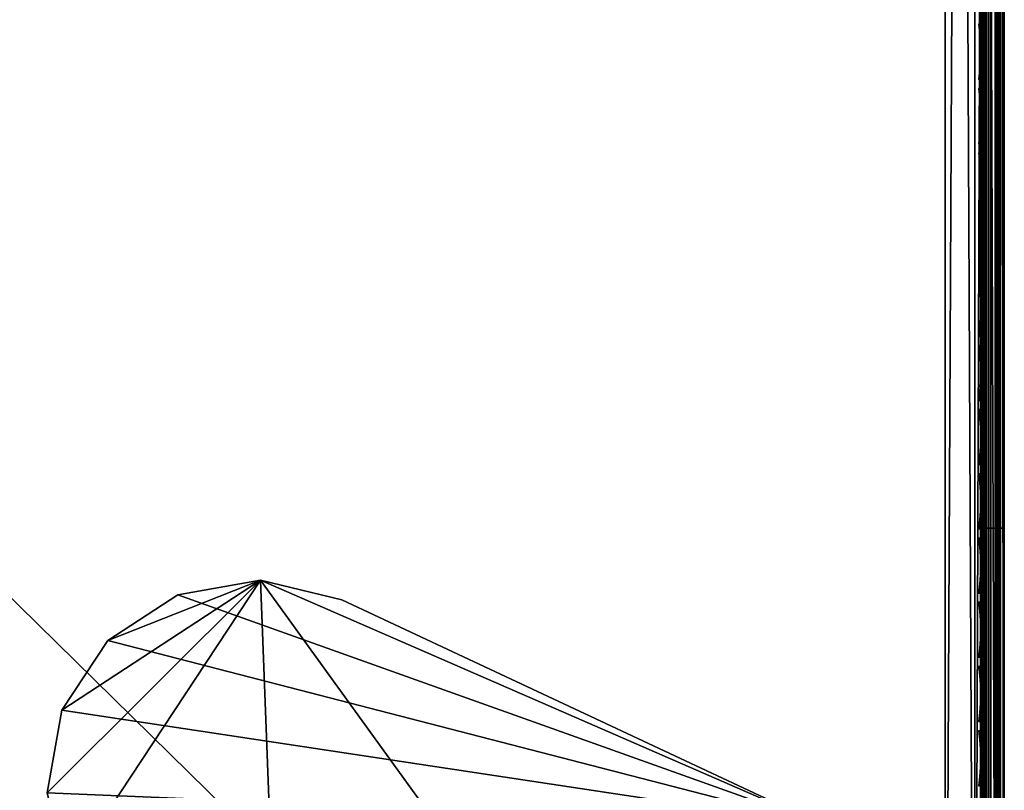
# Model space of a CAD drawing. Header units: inches. Extents: x 0 to 28, y -28 to 0.
# Tile 13 of 62: x 23.8 to 28, y -24.4 to -21.2. Entities that reach past the tile are written whole.
import ezdxf

# ---------------------------------------------------------------- set-up
doc = ezdxf.new("R2010")
doc.units = ezdxf.units.IN
doc.header["$LTSCALE"] = 0.03937
doc.header["$MEASUREMENT"] = 0
for name, color, linetype in [('A-FURN-3-ST', 151, 'Continuous'), ('A-FURN-3-ST-LGHW', 32, 'Continuous'), ('A-FURN-3-ST-SEAM', 250, 'Continuous'), ('A-FURN-3-STITCH', 15, 'Continuous')]:
    doc.layers.add(name, color=color, linetype=linetype)

msp = doc.modelspace()

# ---------------------------------------------------------------- meshes
at = {"layer": 'A-FURN-3-ST'}
mesh = msp.add_polyface(dxfattribs=at)
corners = [(0.25, -0.4912, 5), (27.75, -27.51, 5), (0.25, -27.51, 5), (0.125, -0.4912, 5.0335), (0.125, -27.51, 5.0335), (0.0335, -0.4912, 5.125), (0.0335, -27.51, 5.125), (0, -0.4912, 5.25), (0, -27.51, 5.25), (0.25, -27.7013, 5.0381), (0.125, -27.6885, 5.069), (0.0335, -27.6535, 5.1535), (0, -27.635, 5.2835), (0.25, -26.91, 18), (0.125, -26.91, 17.9665), (0.25, -27.1947, 17.9625), (0.125, -27.186, 17.9302), (0.25, -27.46, 17.8526), (0.125, -27.4433, 17.8236), (0.25, -27.6878, 17.6778), (0.125, -27.6641, 17.6541), (0.0335, -26.91, 17.875), (0.0335, -27.1624, 17.8418), (0.0335, -27.3975, 17.7444), (0.0335, -27.5994, 17.5894), (0, -26.91, 17.75), (0, -27.13, 17.721), (0, -27.335, 17.6361), (0, -27.511, 17.501), (0.0335, -27.7544, 17.3875), (0, -27.6461, 17.325), (0.0335, -1.1, 17.875), (0.125, -1.1, 17.9665), (0.25, -1.1, 18), (27.75, -27.6878, 17.6778), (27.75, -27.46, 17.8526), (27.75, -27.1947, 17.9625), (0, -27.7265, 5.375), (0, -27.76, 5.5), (0, -0.2412, 5.5002), (0, -0.25, 16.9007), (0, -27.76, 16.9), (0, -1.1, 17.75), (0, -27.731, 17.12)]
mesh.append_faces([[corners[k] for k in face] for face in [(0, 1, 2), (3, 2, 4), (5, 4, 6), (7, 6, 8), (9, 10, 2), (2, 10, 4), (4, 10, 11), (4, 11, 6), (6, 11, 8), (8, 11, 12), (13, 14, 15), (15, 14, 16), (15, 16, 17), (17, 16, 18), (17, 18, 19), (19, 18, 20), (14, 21, 16), (16, 21, 22), (16, 22, 23, 18), (18, 23, 24, 20), (21, 25, 22), (22, 25, 26), (22, 26, 23), (23, 26, 27), (23, 27, 24), (24, 27, 28), (24, 28, 29), (29, 28, 30), (31, 25, 21), (32, 21, 14), (33, 14, 13), (19, 34, 17), (17, 35, 15), (15, 36, 13), (2, 1, 9), (12, 37, 8), (8, 38, 39), (40, 38, 41), (42, 41, 25), (25, 41, 43), (25, 43, 30), (30, 28, 25), (25, 28, 27), (25, 27, 26)]])
mesh = msp.add_polyface(dxfattribs=at)
corners = [(0.25, -1.1, 18), (27.75, -1.1, 18), (0.25, -0.8154, 17.9626), (27.75, -0.8154, 17.9626), (0.25, -0.5502, 17.8528), (27.75, -0.5502, 17.8528), (0.25, -0.3225, 17.6781), (0.25, -0.2998, 5.0381), (27.75, -0.2998, 5.0381), (0.25, -0.4912, 5), (0.25, -27.51, 5), (0.125, -0.4912, 5.0335), (0.125, -27.51, 5.0335), (0.0335, -0.4912, 5.125), (0.0335, -27.51, 5.125), (0, -0.4912, 5.25), (0.125, -0.3126, 5.069), (0.0335, -0.3477, 5.1536), (0, -0.3662, 5.2835), (0, -1.1, 17.75), (0.0335, -1.1, 17.875), (0, -0.8801, 17.7211), (0.0335, -0.8478, 17.8418), (0, -0.6752, 17.6362), (0.0335, -0.6127, 17.7445), (0, -0.4992, 17.5013), (0.0335, -0.4108, 17.5897), (0, -0.3641, 17.3254), (0.125, -1.1, 17.9665), (0.125, -0.8241, 17.9302), (0.125, -0.567, 17.8238), (0.125, -0.3462, 17.6544), (0, -26.91, 17.75), (0.0335, -26.91, 17.875), (0.125, -26.91, 17.9665), (0, -27.51, 5.25), (0, -0.2412, 5.5002), (0, -0.2747, 5.3751), (0, -27.76, 5.5), (0, -0.25, 16.9007), (0, -27.76, 16.9), (0, -0.2791, 17.1205), (0.25, -26.91, 18)]
mesh.append_faces([[corners[k] for k in face] for face in [(0, 1, 2), (2, 3, 4), (4, 5, 6), (7, 8, 9), (9, 10, 11), (11, 12, 13), (13, 14, 15), (16, 7, 11), (11, 7, 9), (11, 13, 16), (16, 13, 17), (13, 15, 17), (17, 15, 18), (19, 20, 21), (21, 20, 22), (21, 22, 23), (23, 22, 24), (23, 24, 25), (25, 24, 26), (25, 26, 27), (20, 28, 22), (22, 28, 29), (22, 29, 30, 24), (24, 30, 31, 26), (28, 0, 29), (29, 0, 2), (29, 2, 30), (30, 2, 4), (30, 4, 31), (31, 4, 6), (19, 32, 20), (20, 33, 28), (28, 34, 0), (35, 36, 15), (15, 37, 18), (36, 38, 39), (39, 40, 19), (21, 23, 19), (19, 23, 25), (19, 25, 27), (27, 41, 19), (19, 41, 39), (42, 1, 0)]])
mesh = msp.add_polyface(dxfattribs=at)
corners = [(27.9665, -0.4912, 5.125), (28, -27.51, 5.25), (27.9665, -27.51, 5.125), (27.875, -0.4912, 5.0335), (27.875, -27.51, 5.0335), (27.75, -0.4912, 5), (27.75, -27.51, 5), (27.875, -27.6885, 5.069), (27.75, -27.7013, 5.0381), (27.9665, -27.6535, 5.1535), (28, -27.635, 5.2835), (28, -26.91, 17.75), (27.9665, -26.91, 17.875), (28, -27.13, 17.721), (27.9665, -27.1624, 17.8418), (28, -27.335, 17.6361), (27.9665, -27.3975, 17.7444), (28, -27.511, 17.501), (27.9665, -27.5994, 17.5894), (28, -27.6461, 17.325), (27.875, -26.91, 17.9665), (27.875, -27.186, 17.9302), (27.875, -27.4433, 17.8236), (27.875, -27.6641, 17.6541), (27.75, -26.91, 18), (27.75, -27.1947, 17.9625), (27.75, -27.46, 17.8526), (27.75, -27.6878, 17.6778), (27.875, -1.1, 17.9665), (27.9665, -1.1, 17.875), (28, -1.1, 17.75), (28, -0.2412, 5.5002), (28, -27.76, 5.5), (28, -27.7265, 5.375), (28, -0.25, 16.9007), (28, -27.76, 16.9), (28, -27.731, 17.12), (0.25, -27.46, 17.8526), (0.25, -27.1947, 17.9625), (0.25, -26.91, 18), (0.25, -27.7013, 5.0381), (27.75, -1.1, 18)]
mesh.append_faces([[corners[k] for k in face] for face in [(0, 1, 2), (3, 2, 4), (5, 4, 6), (7, 8, 4), (4, 8, 6), (4, 2, 7), (7, 2, 9), (2, 1, 9), (9, 1, 10), (11, 12, 13), (13, 12, 14), (13, 14, 15), (15, 14, 16), (15, 16, 17), (17, 16, 18), (17, 18, 19), (12, 20, 14), (14, 20, 21), (14, 21, 22, 16), (16, 22, 23, 18), (20, 24, 21), (21, 24, 25), (21, 25, 22), (22, 25, 26), (22, 26, 23), (23, 26, 27), (28, 24, 20), (29, 20, 12), (30, 12, 11), (1, 31, 32), (1, 32, 33), (32, 34, 35), (35, 30, 11), (13, 15, 11), (11, 15, 17), (11, 17, 19), (19, 36, 11), (11, 36, 35), (33, 10, 1), (37, 27, 26), (38, 26, 25), (39, 25, 24), (40, 6, 8), (24, 41, 39)]])
mesh = msp.add_polyface(dxfattribs=at)
corners = [(28, -0.4912, 5.25), (28, -27.51, 5.25), (27.9665, -0.4912, 5.125), (27.9665, -27.51, 5.125), (27.875, -0.4912, 5.0335), (27.875, -27.51, 5.0335), (27.75, -0.4912, 5), (27.875, -0.3126, 5.069), (27.9665, -0.3477, 5.1536), (28, -0.3662, 5.2835), (27.75, -1.1, 18), (27.875, -1.1, 17.9665), (27.75, -0.8154, 17.9626), (27.875, -0.8241, 17.9302), (27.75, -0.5502, 17.8528), (27.875, -0.567, 17.8238), (27.75, -0.3225, 17.6781), (27.875, -0.3462, 17.6544), (27.9665, -1.1, 17.875), (27.9665, -0.8478, 17.8418), (27.9665, -0.6127, 17.7445), (27.9665, -0.4108, 17.5897), (28, -1.1, 17.75), (28, -0.8801, 17.7211), (28, -0.6752, 17.6362), (28, -0.4992, 17.5013), (27.9665, -0.2559, 17.3879), (28, -0.3641, 17.3254), (27.75, -26.91, 18), (27.875, -26.91, 17.9665), (27.9665, -26.91, 17.875), (0.25, -0.8154, 17.9626), (0.25, -0.5502, 17.8528), (0.25, -0.3225, 17.6781), (0.25, -0.4912, 5), (27.75, -0.2998, 5.0381), (27.75, -27.51, 5), (28, -0.2412, 5.5002), (28, -0.2747, 5.3751), (28, -0.25, 16.9007), (28, -27.76, 5.5), (28, -27.76, 16.9), (28, -0.2791, 17.1205)]
mesh.append_faces([[corners[k] for k in face] for face in [(0, 1, 2), (2, 3, 4), (4, 5, 6), (6, 7, 4), (4, 7, 8), (4, 8, 2), (2, 8, 0), (0, 8, 9), (10, 11, 12), (12, 11, 13), (12, 13, 14), (14, 13, 15), (14, 15, 16), (16, 15, 17), (11, 18, 13), (13, 18, 19), (13, 19, 20, 15), (15, 20, 21, 17), (18, 22, 19), (19, 22, 23), (19, 23, 20), (20, 23, 24), (20, 24, 21), (21, 24, 25), (21, 25, 26), (26, 25, 27), (10, 28, 11), (11, 29, 18), (18, 30, 22), (31, 10, 12), (32, 12, 14), (33, 14, 16), (34, 35, 6), (6, 36, 34), (0, 37, 1), (9, 38, 0), (37, 39, 40), (41, 39, 22), (39, 42, 22), (22, 42, 27), (22, 27, 25), (25, 24, 22), (22, 24, 23)]])
at = {"layer": 'A-FURN-3-ST-LGHW'}
mesh = msp.add_polyface(dxfattribs=at)
corners = [(27.2328, -24.5906, 5), (24.8548, -23.5557, 5), (25.1987, -23.6378, 5), (24.5064, -23.6165, 5), (24.2106, -23.8103, 5), (24.0158, -24.1054, 5), (23.9538, -24.4536, 5), (24.0347, -24.7979, 5), (24.9805, -26.8352, 5), (27.229, -26.8391, 5), (25.1987, -23.6378, 4.7502), (24.8548, -23.5557, 4.7502), (24.5064, -23.6165, 4.7502), (24.2106, -23.8103, 4.7502), (24.0158, -24.1054, 4.7502), (23.9538, -24.4536, 4.7502), (24.0347, -24.7979, 4.7502), (27.2328, -24.5906, 4.7502), (27.229, -26.8391, 4.7502), (24.9805, -26.8352, 4.7502)]
mesh.append_faces([[corners[k] for k in face] for face in [(2, 10, 1), (10, 11, 1), (1, 11, 3), (11, 12, 3), (3, 12, 4), (12, 13, 4), (4, 13, 5), (13, 14, 5), (5, 14, 6), (14, 15, 6), (7, 6, 16), (6, 15, 16), (8, 7, 19), (7, 16, 19), (17, 10, 0), (10, 2, 0)]])
mesh.append_faces([[corners[k] for k in face] for face in [(2, 1, 0), (10, 17, 11), (9, 8, 18), (0, 9, 17)]], dxfattribs={"vtx1": -1})
mesh.append_faces([[corners[k] for k in face] for face in [(1, 3, 0), (3, 4, 0), (4, 5, 0), (5, 6, 0), (6, 7, 0), (7, 8, 0), (17, 18, 11), (18, 19, 11), (19, 16, 11), (16, 15, 11), (15, 14, 11), (14, 13, 11)]], dxfattribs={"vtx1": -1, "vtx2": -1})
mesh.append_faces([[corners[k] for k in face] for face in [(8, 9, 0), (13, 12, 11), (8, 19, 18), (9, 18, 17)]], dxfattribs={"vtx2": -1})
at = {"layer": 'A-FURN-3-ST-SEAM'}
mesh = msp.add_polyface(dxfattribs=at)
corners = [(27.9433, -23.3349, 17.8505), (27.9266, -23.3349, 17.8563), (27.9266, -19.7597, 17.8563), (27.9433, -19.7597, 17.8505), (27.9266, -16.1846, 17.8563), (27.9433, -16.1846, 17.8505), (27.9035, -16.1846, 17.8826), (27.9128, -16.1846, 17.8675), (27.9128, -19.7597, 17.8675), (27.9035, -19.7597, 17.8826), (27.9128, -23.3349, 17.8675), (27.9035, -23.3349, 17.8826), (27.9, -26.91, 17.9), (27.9, -23.3349, 17.9), (27.9, -19.7597, 17.9), (27.9981, -16.1846, 17.8868), (27.9997, -16.1846, 17.9045), (27.9997, -19.7597, 17.9045), (27.9981, -19.7597, 17.8868), (27.9997, -23.3349, 17.9045), (27.9981, -23.3349, 17.8868), (27.9949, -16.1846, 17.9217), (27.9949, -19.7597, 17.9217), (27.9949, -23.3349, 17.9217), (27.9345, -16.1846, 17.9472), (27.9188, -16.1846, 17.939), (27.9188, -19.7597, 17.939), (27.9345, -19.7597, 17.9472), (27.9188, -23.3349, 17.939), (27.9345, -23.3349, 17.9472), (27.9071, -16.1846, 17.9255), (27.9071, -19.7597, 17.9255), (27.9071, -23.3349, 17.9255), (27.9, -16.1846, 17.9), (27.9071, -26.91, 17.9255), (27.961, -23.3349, 17.8515), (27.961, -19.7597, 17.8515), (27.961, -16.1846, 17.8515), (27.9845, -23.3349, 17.9362), (27.9845, -19.7597, 17.9362), (27.9845, -16.1846, 17.9362), (27.9772, -23.3349, 17.8588), (27.9772, -19.7597, 17.8588), (27.9772, -16.1846, 17.8588), (27.9696, -23.3349, 17.9459), (27.9696, -19.7597, 17.9459), (27.9696, -16.1846, 17.9459)]
mesh.append_faces([[corners[k] for k in face] for face in [(11, 12, 13), (11, 13, 9), (9, 13, 14), (9, 14, 6), (31, 33, 14), (31, 14, 32), (32, 14, 13), (32, 13, 34)]])
mesh.append_faces([[corners[k] for k in face] for face in [(9, 8, 10, 11), (18, 17, 19, 20), (17, 22, 23, 19), (27, 26, 28, 29), (26, 31, 32, 28)]], dxfattribs={"vtx0": -1})
mesh.append_faces([[corners[k] for k in face] for face in [(3, 2, 4, 5), (6, 7, 8, 9), (15, 16, 17, 18), (16, 21, 22, 17), (24, 25, 26, 27), (25, 30, 31, 26), (36, 3, 5, 37), (39, 22, 21, 40), (2, 8, 7, 4), (42, 36, 37, 43), (18, 42, 43, 15), (45, 39, 40, 46)]], dxfattribs={"vtx0": -1, "vtx2": -1})
mesh.append_faces([[corners[k] for k in face] for face in [(0, 1, 2, 3), (35, 0, 3, 36), (38, 23, 22, 39), (1, 10, 8, 2), (41, 35, 36, 42), (20, 41, 42, 18), (44, 38, 39, 45), (29, 44, 45, 27)]], dxfattribs={"vtx2": -1})
mesh = msp.add_polyface(dxfattribs=at)
corners = [(27.9433, -27.1531, 17.8187), (27.9266, -27.1546, 17.8243), (27.9266, -26.91, 17.8563), (27.9433, -26.91, 17.8505), (27.9266, -23.3349, 17.8563), (27.9433, -23.3349, 17.8505), (27.9035, -23.3349, 17.8826), (27.9128, -23.3349, 17.8675), (27.9128, -26.91, 17.8675), (27.9035, -26.91, 17.8826), (27.9128, -27.1575, 17.8352), (27.9035, -27.1614, 17.8498), (27.9, -27.0951, 17.8825), (27.9, -26.91, 17.9), (27.9981, -23.3349, 17.8868), (27.9997, -23.3349, 17.9045), (27.9997, -26.91, 17.9045), (27.9981, -26.91, 17.8868), (27.9997, -27.167, 17.871), (27.9981, -27.1624, 17.8538), (27.9949, -23.3349, 17.9217), (27.9949, -26.91, 17.9217), (27.9949, -27.1714, 17.8876), (27.9345, -23.3349, 17.9472), (27.9188, -23.3349, 17.939), (27.9188, -26.91, 17.939), (27.9345, -26.91, 17.9472), (27.9188, -27.1758, 17.9043), (27.9345, -27.1779, 17.9122), (27.9071, -23.3349, 17.9255), (27.9071, -26.91, 17.9255), (27.9071, -27.1723, 17.8913), (27.9, -23.3349, 17.9), (27.9, -27.1658, 17.8666), (27.9, -27.2772, 17.8301), (27.961, -27.3842, 17.7247), (27.9433, -27.3837, 17.7238), (27.961, -27.1534, 17.8197), (27.961, -26.91, 17.8515), (27.961, -23.3349, 17.8515), (27.9845, -27.1751, 17.9016), (27.9845, -26.91, 17.9362), (27.9845, -23.3349, 17.9362), (27.9772, -27.1553, 17.8268), (27.9772, -26.91, 17.8588), (27.9772, -23.3349, 17.8588), (27.9696, -27.1775, 17.9109), (27.9696, -26.91, 17.9459), (27.9696, -23.3349, 17.9459)]
mesh.append_faces([[corners[k] for k in face] for face in [(0, 1, 2, 3), (3, 2, 4, 5), (6, 7, 8, 9), (9, 8, 10, 11), (11, 12, 9), (9, 13, 6), (14, 15, 16, 17), (17, 16, 18, 19), (15, 20, 21, 16), (16, 21, 22, 18), (23, 24, 25, 26), (26, 25, 27, 28), (24, 29, 30, 25), (25, 30, 31, 27), (30, 32, 13), (30, 13, 12), (30, 12, 31), (31, 12, 33), (31, 33, 34), (35, 36, 0, 37), (37, 0, 3, 38), (38, 3, 5, 39), (40, 22, 21, 41), (41, 21, 20, 42), (1, 10, 8, 2), (2, 8, 7, 4), (43, 37, 38, 44), (44, 38, 39, 45), (19, 43, 44, 17), (17, 44, 45, 14), (46, 40, 41, 47), (47, 41, 42, 48), (28, 46, 47, 26), (26, 47, 48, 23)]])
at = {"layer": 'A-FURN-3-STITCH'}
mesh = msp.add_polymesh((7, 4), dxfattribs=at)
for k, corner in enumerate([(27.8907, -21.4372, 17.9558), (27.8929, -21.4373, 17.9543), (27.8972, -21.4373, 17.9514), (27.8993, -21.4373, 17.9499), (27.895, -21.3988, 17.9615), (27.8997, -21.3987, 17.9637), (27.904, -21.3988, 17.9608), (27.9036, -21.3989, 17.9556), (27.8976, -21.3599, 17.9646), (27.9023, -21.3599, 17.9669), (27.9066, -21.3599, 17.964), (27.9062, -21.36, 17.9588), (27.8984, -21.3208, 17.9652), (27.9031, -21.3208, 17.9675), (27.9074, -21.3208, 17.9646), (27.9071, -21.3209, 17.9594), (27.8976, -21.2818, 17.9633), (27.9023, -21.2817, 17.9656), (27.9066, -21.2818, 17.9627), (27.9062, -21.2819, 17.9575), (27.895, -21.243, 17.9589), (27.8997, -21.243, 17.9611), (27.904, -21.243, 17.9582), (27.9036, -21.2431, 17.953), (27.8907, -21.2048, 17.9519), (27.8929, -21.2048, 17.9505), (27.8972, -21.2048, 17.9476), (27.8993, -21.2049, 17.9461)]):
    mesh.set_mesh_vertex(divmod(k, 4), corner)
mesh = msp.add_polymesh((7, 4), dxfattribs=at)
for k, corner in enumerate([(27.8907, -21.7088, 17.9558), (27.8929, -21.7088, 17.9543), (27.8972, -21.7088, 17.9514), (27.8993, -21.7089, 17.9499), (27.895, -21.6703, 17.9615), (27.8997, -21.6703, 17.9637), (27.904, -21.6703, 17.9608), (27.9036, -21.6704, 17.9556), (27.8976, -21.6314, 17.9646), (27.9023, -21.6314, 17.9669), (27.9066, -21.6314, 17.964), (27.9062, -21.6315, 17.9588), (27.8984, -21.5923, 17.9652), (27.9031, -21.5923, 17.9675), (27.9074, -21.5923, 17.9646), (27.9071, -21.5924, 17.9594), (27.8976, -21.5533, 17.9633), (27.9023, -21.5533, 17.9656), (27.9066, -21.5533, 17.9627), (27.9062, -21.5534, 17.9575), (27.895, -21.5145, 17.9589), (27.8997, -21.5145, 17.9611), (27.904, -21.5145, 17.9582), (27.9036, -21.5146, 17.953), (27.8907, -21.4763, 17.9519), (27.8929, -21.4763, 17.9505), (27.8972, -21.4764, 17.9476), (27.8993, -21.4764, 17.9461)]):
    mesh.set_mesh_vertex(divmod(k, 4), corner)
mesh = msp.add_polymesh((7, 4), dxfattribs=at)
for k, corner in enumerate([(27.8907, -21.9803, 17.9558), (27.8929, -21.9803, 17.9543), (27.8972, -21.9804, 17.9514), (27.8993, -21.9804, 17.9499), (27.895, -21.9418, 17.9615), (27.8997, -21.9418, 17.9637), (27.904, -21.9418, 17.9608), (27.9036, -21.9419, 17.9556), (27.8976, -21.903, 17.9646), (27.9023, -21.9029, 17.9669), (27.9066, -21.903, 17.964), (27.9062, -21.903, 17.9588), (27.8984, -21.8639, 17.9652), (27.9031, -21.8638, 17.9675), (27.9074, -21.8639, 17.9646), (27.9071, -21.864, 17.9594), (27.8976, -21.8248, 17.9633), (27.9023, -21.8248, 17.9656), (27.9066, -21.8248, 17.9627), (27.9062, -21.8249, 17.9575), (27.895, -21.7861, 17.9589), (27.8997, -21.786, 17.9611), (27.904, -21.7861, 17.9582), (27.9036, -21.7862, 17.953), (27.8907, -21.7478, 17.9519), (27.8929, -21.7478, 17.9505), (27.8972, -21.7479, 17.9476), (27.8993, -21.7479, 17.9461)]):
    mesh.set_mesh_vertex(divmod(k, 4), corner)
mesh = msp.add_polymesh((7, 4), dxfattribs=at)
for k, corner in enumerate([(27.8907, -22.2518, 17.9558), (27.8929, -22.2518, 17.9543), (27.8972, -22.2519, 17.9514), (27.8993, -22.2519, 17.9499), (27.895, -22.2134, 17.9615), (27.8997, -22.2133, 17.9637), (27.904, -22.2134, 17.9608), (27.9036, -22.2135, 17.9556), (27.8976, -22.1745, 17.9646), (27.9023, -22.1744, 17.9669), (27.9066, -22.1745, 17.964), (27.9062, -22.1746, 17.9588), (27.8984, -22.1354, 17.9652), (27.9031, -22.1354, 17.9675), (27.9074, -22.1354, 17.9646), (27.9071, -22.1355, 17.9594), (27.8976, -22.0963, 17.9633), (27.9023, -22.0963, 17.9656), (27.9066, -22.0964, 17.9627), (27.9062, -22.0964, 17.9575), (27.895, -22.0576, 17.9589), (27.8997, -22.0575, 17.9611), (27.904, -22.0576, 17.9582), (27.9036, -22.0577, 17.953), (27.8907, -22.0193, 17.9519), (27.8929, -22.0194, 17.9505), (27.8972, -22.0194, 17.9476), (27.8993, -22.0194, 17.9461)]):
    mesh.set_mesh_vertex(divmod(k, 4), corner)
mesh = msp.add_polymesh((7, 4), dxfattribs=at)
for k, corner in enumerate([(27.8907, -22.5233, 17.9558), (27.8929, -22.5234, 17.9543), (27.8972, -22.5234, 17.9514), (27.8993, -22.5234, 17.9499), (27.895, -22.4849, 17.9615), (27.8997, -22.4849, 17.9637), (27.904, -22.4849, 17.9608), (27.9036, -22.485, 17.9556), (27.8976, -22.446, 17.9646), (27.9023, -22.446, 17.9669), (27.9066, -22.446, 17.964), (27.9062, -22.4461, 17.9588), (27.8984, -22.4069, 17.9652), (27.9031, -22.4069, 17.9675), (27.9074, -22.4069, 17.9646), (27.9071, -22.407, 17.9594), (27.8976, -22.3679, 17.9633), (27.9023, -22.3678, 17.9656), (27.9066, -22.3679, 17.9627), (27.9062, -22.368, 17.9575), (27.895, -22.3291, 17.9589), (27.8997, -22.3291, 17.9611), (27.904, -22.3291, 17.9582), (27.9036, -22.3292, 17.953), (27.8907, -22.2909, 17.9519), (27.8929, -22.2909, 17.9505), (27.8972, -22.2909, 17.9476), (27.8993, -22.291, 17.9461)]):
    mesh.set_mesh_vertex(divmod(k, 4), corner)
mesh = msp.add_polymesh((7, 4), dxfattribs=at)
for k, corner in enumerate([(27.8907, -22.7949, 17.9558), (27.8929, -22.7949, 17.9543), (27.8972, -22.795, 17.9514), (27.8993, -22.795, 17.9499), (27.895, -22.7564, 17.9615), (27.8997, -22.7564, 17.9637), (27.904, -22.7564, 17.9608), (27.9036, -22.7565, 17.9556), (27.8976, -22.7175, 17.9646), (27.9023, -22.7175, 17.9669), (27.9066, -22.7176, 17.964), (27.9062, -22.7176, 17.9588), (27.8984, -22.6785, 17.9652), (27.9031, -22.6784, 17.9675), (27.9074, -22.6785, 17.9646), (27.9071, -22.6785, 17.9594), (27.8976, -22.6394, 17.9633), (27.9023, -22.6394, 17.9656), (27.9066, -22.6394, 17.9627), (27.9062, -22.6395, 17.9575), (27.895, -22.6006, 17.9589), (27.8997, -22.6006, 17.9611), (27.904, -22.6007, 17.9582), (27.9036, -22.6007, 17.953), (27.8907, -22.5624, 17.9519), (27.8929, -22.5624, 17.9505), (27.8972, -22.5625, 17.9476), (27.8993, -22.5625, 17.9461)]):
    mesh.set_mesh_vertex(divmod(k, 4), corner)
mesh = msp.add_polymesh((7, 4), dxfattribs=at)
for k, corner in enumerate([(27.8907, -23.0664, 17.9558), (27.8929, -23.0664, 17.9543), (27.8972, -23.0665, 17.9514), (27.8993, -23.0665, 17.9499), (27.895, -23.028, 17.9615), (27.8997, -23.0279, 17.9637), (27.904, -23.028, 17.9608), (27.9036, -23.0281, 17.9556), (27.8976, -22.9891, 17.9646), (27.9023, -22.989, 17.9669), (27.9066, -22.9891, 17.964), (27.9062, -22.9892, 17.9588), (27.8984, -22.95, 17.9652), (27.9031, -22.9499, 17.9675), (27.9074, -22.95, 17.9646), (27.9071, -22.9501, 17.9594), (27.8976, -22.9109, 17.9633), (27.9023, -22.9109, 17.9656), (27.9066, -22.9109, 17.9627), (27.9062, -22.911, 17.9575), (27.895, -22.8722, 17.9589), (27.8997, -22.8721, 17.9611), (27.904, -22.8722, 17.9582), (27.9036, -22.8723, 17.953), (27.8907, -22.8339, 17.9519), (27.8929, -22.834, 17.9505), (27.8972, -22.834, 17.9476), (27.8993, -22.834, 17.9461)]):
    mesh.set_mesh_vertex(divmod(k, 4), corner)
mesh = msp.add_polymesh((7, 4), dxfattribs=at)
for k, corner in enumerate([(27.8907, -23.3379, 17.9558), (27.8929, -23.338, 17.9543), (27.8972, -23.338, 17.9514), (27.8993, -23.338, 17.9499), (27.895, -23.2995, 17.9615), (27.8997, -23.2994, 17.9637), (27.904, -23.2995, 17.9608), (27.9036, -23.2996, 17.9556), (27.8976, -23.2606, 17.9646), (27.9023, -23.2606, 17.9669), (27.9066, -23.2606, 17.964), (27.9062, -23.2607, 17.9588), (27.8984, -23.2215, 17.9652), (27.9031, -23.2215, 17.9675), (27.9074, -23.2215, 17.9646), (27.9071, -23.2216, 17.9594), (27.8976, -23.1825, 17.9633), (27.9023, -23.1824, 17.9656), (27.9066, -23.1825, 17.9627), (27.9062, -23.1826, 17.9575), (27.895, -23.1437, 17.9589), (27.8997, -23.1437, 17.9611), (27.904, -23.1437, 17.9582), (27.9036, -23.1438, 17.953), (27.8907, -23.1055, 17.9519), (27.8929, -23.1055, 17.9505), (27.8972, -23.1055, 17.9476), (27.8993, -23.1056, 17.9461)]):
    mesh.set_mesh_vertex(divmod(k, 4), corner)
mesh = msp.add_polymesh((7, 4), dxfattribs=at)
for k, corner in enumerate([(27.8907, -23.6095, 17.9558), (27.8929, -23.6095, 17.9543), (27.8972, -23.6095, 17.9514), (27.8993, -23.6096, 17.9499), (27.895, -23.571, 17.9615), (27.8997, -23.571, 17.9637), (27.904, -23.571, 17.9608), (27.9036, -23.5711, 17.9556), (27.8976, -23.5321, 17.9646), (27.9023, -23.5321, 17.9669), (27.9066, -23.5321, 17.964), (27.9062, -23.5322, 17.9588), (27.8984, -23.493, 17.9652), (27.9031, -23.493, 17.9675), (27.9074, -23.4931, 17.9646), (27.9071, -23.4931, 17.9594), (27.8976, -23.454, 17.9633), (27.9023, -23.454, 17.9656), (27.9066, -23.454, 17.9627), (27.9062, -23.4541, 17.9575), (27.895, -23.4152, 17.9589), (27.8997, -23.4152, 17.9611), (27.904, -23.4152, 17.9582), (27.9036, -23.4153, 17.953), (27.8907, -23.377, 17.9519), (27.8929, -23.377, 17.9505), (27.8972, -23.3771, 17.9476), (27.8993, -23.3771, 17.9461)]):
    mesh.set_mesh_vertex(divmod(k, 4), corner)
mesh = msp.add_polymesh((7, 4), dxfattribs=at)
for k, corner in enumerate([(27.8907, -23.881, 17.9558), (27.8929, -23.881, 17.9543), (27.8972, -23.8811, 17.9514), (27.8993, -23.8811, 17.9499), (27.895, -23.8425, 17.9615), (27.8997, -23.8425, 17.9637), (27.904, -23.8426, 17.9608), (27.9036, -23.8426, 17.9556), (27.8976, -23.8037, 17.9646), (27.9023, -23.8036, 17.9669), (27.9066, -23.8037, 17.964), (27.9062, -23.8038, 17.9588), (27.8984, -23.7646, 17.9652), (27.9031, -23.7645, 17.9675), (27.9074, -23.7646, 17.9646), (27.9071, -23.7647, 17.9594), (27.8976, -23.7255, 17.9633), (27.9023, -23.7255, 17.9656), (27.9066, -23.7255, 17.9627), (27.9062, -23.7256, 17.9575), (27.895, -23.6868, 17.9589), (27.8997, -23.6867, 17.9611), (27.904, -23.6868, 17.9582), (27.9036, -23.6869, 17.953), (27.8907, -23.6485, 17.9519), (27.8929, -23.6485, 17.9505), (27.8972, -23.6486, 17.9476), (27.8993, -23.6486, 17.9461)]):
    mesh.set_mesh_vertex(divmod(k, 4), corner)
mesh = msp.add_polymesh((7, 4), dxfattribs=at)
for k, corner in enumerate([(27.8907, -24.1525, 17.9558), (27.8929, -24.1526, 17.9543), (27.8972, -24.1526, 17.9514), (27.8993, -24.1526, 17.9499), (27.895, -24.1141, 17.9615), (27.8997, -24.114, 17.9637), (27.904, -24.1141, 17.9608), (27.9036, -24.1142, 17.9556), (27.8976, -24.0752, 17.9646), (27.9023, -24.0751, 17.9669), (27.9066, -24.0752, 17.964), (27.9062, -24.0753, 17.9588), (27.8984, -24.0361, 17.9652), (27.9031, -24.0361, 17.9675), (27.9074, -24.0361, 17.9646), (27.9071, -24.0362, 17.9594), (27.8976, -23.9971, 17.9633), (27.9023, -23.997, 17.9656), (27.9066, -23.9971, 17.9627), (27.9062, -23.9972, 17.9575), (27.895, -23.9583, 17.9589), (27.8997, -23.9583, 17.9611), (27.904, -23.9583, 17.9582), (27.9036, -23.9584, 17.953), (27.8907, -23.9201, 17.9519), (27.8929, -23.9201, 17.9505), (27.8972, -23.9201, 17.9476), (27.8993, -23.9201, 17.9461)]):
    mesh.set_mesh_vertex(divmod(k, 4), corner)
mesh = msp.add_polymesh((7, 4), dxfattribs=at)
for k, corner in enumerate([(27.8907, -24.4241, 17.9558), (27.8929, -24.4241, 17.9543), (27.8972, -24.4241, 17.9514), (27.8993, -24.4242, 17.9499), (27.895, -24.3856, 17.9615), (27.8997, -24.3856, 17.9637), (27.904, -24.3856, 17.9608), (27.9036, -24.3857, 17.9556), (27.8976, -24.3467, 17.9646), (27.9023, -24.3467, 17.9669), (27.9066, -24.3467, 17.964), (27.9062, -24.3468, 17.9588), (27.8984, -24.3076, 17.9652), (27.9031, -24.3076, 17.9675), (27.9074, -24.3076, 17.9646), (27.9071, -24.3077, 17.9594), (27.8976, -24.2686, 17.9633), (27.9023, -24.2685, 17.9656), (27.9066, -24.2686, 17.9627), (27.9062, -24.2687, 17.9575), (27.895, -24.2298, 17.9589), (27.8997, -24.2298, 17.9611), (27.904, -24.2298, 17.9582), (27.9036, -24.2299, 17.953), (27.8907, -24.1916, 17.9519), (27.8929, -24.1916, 17.9505), (27.8972, -24.1917, 17.9476), (27.8993, -24.1917, 17.9461)]):
    mesh.set_mesh_vertex(divmod(k, 4), corner)

doc.saveas('drawing.dxf')
